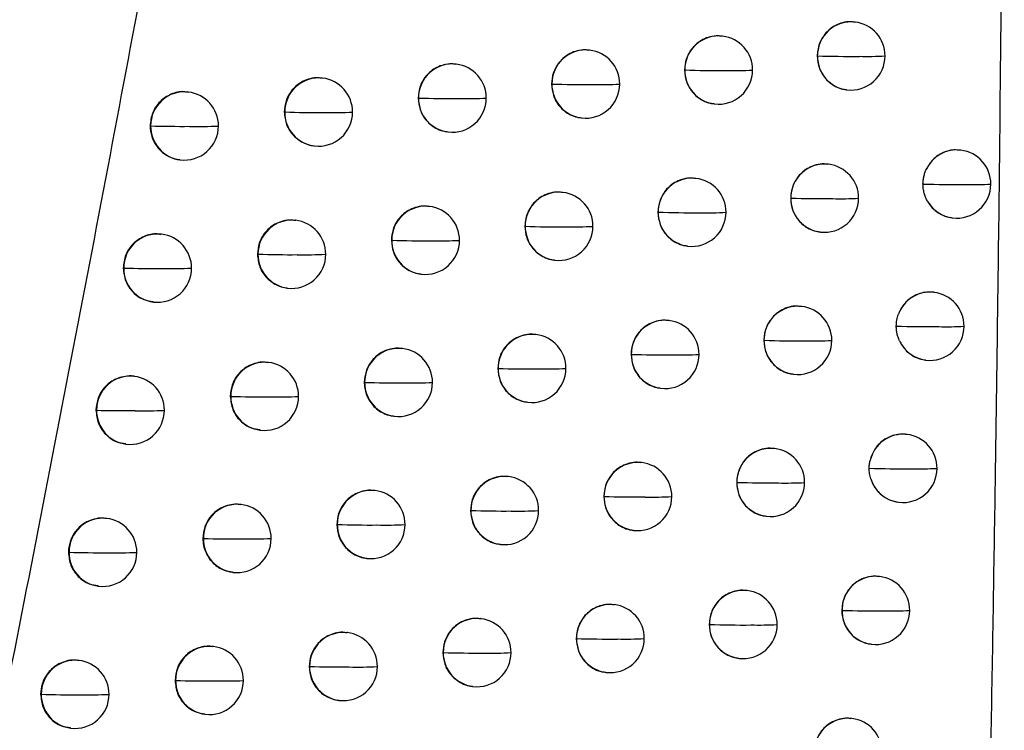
# Model space of a CAD drawing. Header units: millimetres. Extents: x 25 to 1229, y -261 to 1180.
# Tile 76 of 224: x 255 to 269, y 358 to 369. Entities that reach past the tile are written whole.
import ezdxf

# ---------------------------------------------------------------- set-up
doc = ezdxf.new("R2010")
doc.units = ezdxf.units.MM

msp = doc.modelspace()

# ---------------------------------------------------------------- linework, layer by layer
at = {"color": 7, "linetype": 'Continuous', "lineweight": 25}
for p, q in [((267.042, 368.605), (267.033, 368.606)), ((265.1, 368.399), (265.092, 368.4)), ((263.152, 368.193), (263.144, 368.194)), ((266.488, 368.109), (266.488, 368.109)), ((261.199, 367.988), (261.191, 367.989)), ((264.544, 367.903), (264.546, 367.902)), ((259.24, 367.783), (259.232, 367.784)), ((257.274, 367.58), (257.267, 367.581)), ((262.595, 367.697), (262.598, 367.697)), ((266.917, 367.613), (266.923, 367.612)), ((260.64, 367.492), (260.645, 367.491)), ((258.679, 367.288), (258.685, 367.287)), ((258.685, 367.287), (258.685, 367.287)), ((264.975, 367.407), (264.981, 367.406)), ((263.027, 367.201), (263.033, 367.2)), ((256.713, 367.084), (256.72, 367.083)), ((261.073, 366.996), (261.08, 366.995)), ((259.114, 366.791), (259.121, 366.791)), ((268.59, 366.729), (268.582, 366.73)), ((257.148, 366.588), (257.155, 366.587)), ((266.653, 366.522), (266.645, 366.523)), ((264.71, 366.315), (264.702, 366.316)), ((262.761, 366.11), (262.753, 366.111)), ((266.099, 366.025), (266.099, 366.025)), ((260.807, 365.905), (260.799, 365.906)), ((258.846, 365.7), (258.839, 365.701)), ((264.154, 365.819), (264.156, 365.819)), ((268.465, 365.737), (268.471, 365.736)), ((262.204, 365.614), (262.207, 365.613)), ((256.88, 365.497), (256.873, 365.498)), ((266.528, 365.53), (266.534, 365.529)), ((260.248, 365.409), (260.253, 365.408)), ((264.585, 365.323), (264.591, 365.322)), ((258.286, 365.205), (258.292, 365.204)), ((258.292, 365.204), (258.292, 365.204)), ((256.319, 365.001), (256.326, 365)), ((256.326, 365), (256.326, 365)), ((262.636, 365.118), (262.642, 365.117)), ((260.681, 364.913), (260.688, 364.912)), ((258.72, 364.708), (258.727, 364.708)), ((268.199, 364.646), (268.19, 364.647)), ((256.754, 364.505), (256.761, 364.504)), ((266.26, 364.439), (266.252, 364.44)), ((264.316, 364.233), (264.308, 364.234)), ((262.366, 364.027), (262.358, 364.028)), ((265.705, 363.943), (265.706, 363.942)), ((260.41, 363.822), (260.402, 363.823)), ((263.76, 363.737), (263.762, 363.736)), ((258.449, 363.618), (258.441, 363.619)), ((268.074, 363.654), (268.08, 363.653)), ((256.482, 363.415), (256.474, 363.416)), ((261.808, 363.531), (261.812, 363.531)), ((266.135, 363.447), (266.141, 363.446)), ((259.851, 363.327), (259.856, 363.326)), ((257.888, 363.123), (257.895, 363.122)), ((257.895, 363.122), (257.895, 363.122)), ((264.19, 363.241), (264.197, 363.24)), ((262.24, 363.035), (262.247, 363.034)), ((255.92, 362.919), (255.928, 362.918)), ((255.928, 362.918), (255.928, 362.918)), ((260.284, 362.83), (260.291, 362.83)), ((258.323, 362.626), (258.33, 362.625)), ((267.803, 362.564), (267.794, 362.565)), ((256.356, 362.423), (256.363, 362.422)), ((265.863, 362.357), (265.854, 362.358)), ((263.917, 362.151), (263.909, 362.152)), ((261.966, 361.946), (261.958, 361.947)), ((265.307, 361.861), (265.309, 361.861)), ((260.009, 361.741), (260.001, 361.742)), ((258.047, 361.537), (258.039, 361.538)), ((263.36, 361.655), (263.363, 361.655)), ((267.677, 361.572), (267.684, 361.571)), ((261.408, 361.45), (261.412, 361.449)), ((256.079, 361.334), (256.071, 361.334)), ((259.449, 361.245), (259.455, 361.245)), ((265.737, 361.365), (265.744, 361.364)), ((263.791, 361.159), (263.798, 361.158)), ((257.486, 361.041), (257.492, 361.04)), ((257.492, 361.04), (257.492, 361.041)), ((261.84, 360.954), (261.847, 360.953)), ((255.516, 360.838), (255.525, 360.837)), ((255.525, 360.837), (255.525, 360.837)), ((259.883, 360.749), (259.89, 360.748)), ((257.921, 360.545), (257.928, 360.544)), ((267.402, 360.483), (267.393, 360.484)), ((255.953, 360.342), (255.96, 360.341)), ((265.46, 360.276), (265.452, 360.277)), ((263.514, 360.07), (263.505, 360.071)), ((266.848, 359.986), (266.848, 359.986)), ((261.561, 359.865), (261.553, 359.866)), ((259.603, 359.66), (259.595, 359.661)), ((264.905, 359.78), (264.906, 359.78)), ((262.957, 359.574), (262.959, 359.574)), ((257.64, 359.456), (257.632, 359.457)), ((261.003, 359.369), (261.007, 359.368)), ((267.277, 359.49), (267.283, 359.49)), ((255.671, 359.253), (255.664, 359.254)), ((265.335, 359.284), (265.341, 359.283)), ((259.044, 359.165), (259.049, 359.164)), ((259.049, 359.164), (259.049, 359.164)), ((263.388, 359.078), (263.395, 359.077)), ((257.079, 358.961), (257.086, 358.96)), ((257.086, 358.96), (257.086, 358.96)), ((261.435, 358.873), (261.442, 358.872)), ((255.109, 358.758), (255.117, 358.757)), ((255.117, 358.757), (255.117, 358.757)), ((259.477, 358.668), (259.484, 358.667)), ((257.514, 358.464), (257.521, 358.464)), ((266.996, 358.402), (266.988, 358.403)), ((255.545, 358.261), (255.552, 358.26))]:
    msp.add_line(p, q, dxfattribs=at)
at = {"color": 7, "linetype": 'Continuous', "lineweight": 25, "flags": 128}
for points in [[(260.645, 367.491), (260.645, 367.491), (260.645, 367.492), (260.645, 367.492), (260.645, 367.492), (260.645, 367.492), (260.645, 367.492), (260.645, 367.492), (260.645, 367.492)], [(260.253, 365.408), (260.253, 365.408), (260.253, 365.408), (260.253, 365.408), (260.253, 365.408), (260.253, 365.408), (260.253, 365.408), (260.253, 365.409), (260.253, 365.409)], [(259.856, 363.326), (259.856, 363.326), (259.856, 363.326), (259.856, 363.326), (259.856, 363.326), (259.856, 363.326), (259.856, 363.326), (259.856, 363.326), (259.856, 363.326)], [(259.455, 361.245), (259.455, 361.245), (259.455, 361.245), (259.455, 361.245), (259.455, 361.245), (259.455, 361.245), (259.455, 361.245), (259.455, 361.245), (259.455, 361.245)]]:
    msp.add_lwpolyline(points, dxfattribs=at)
at = {"color": 7, "linetype": 'Continuous', "lineweight": 25}
for centre, radius, start, end in [((266.985, 368.111), 0.497, 83.4434, 180.2031), ((266.982, 368.109), 0.5, 359.8148, 83.1656), ((265.043, 367.905), 0.497, 83.4435, 180.2153), ((265.041, 367.902), 0.5, 359.8217, 83.1656), ((263.096, 367.699), 0.497, 83.4436, 180.2298), ((263.093, 367.697), 0.5, 359.8337, 83.1656), ((266.994, 385.002), 16.9, 268.2821, 270.3757), ((266.993, 368.108), 0.505, 179.7764, 179.8513), ((266.984, 368.105), 0.496, 179.5404, 262.9184), ((266.982, 368.109), 0.5, 263.1656, 359.8148), ((267.217, 373.971), 5.869, 268.9121, 272.5939), ((261.142, 367.494), 0.497, 83.4437, 180.2458), ((261.139, 367.491), 0.5, 359.8498, 83.1656), ((265.043, 383.724), 15.829, 268.1999, 270.4001), ((265.051, 367.901), 0.505, 179.7885, 179.8513), ((265.042, 367.898), 0.496, 179.5403, 262.9184), ((265.041, 367.902), 0.5, 263.1656, 359.8217), ((265.267, 373.696), 5.802, 268.8769, 272.6978), ((259.183, 367.289), 0.497, 83.4438, 180.262), ((259.18, 367.287), 0.5, 359.8689, 83.1656), ((257.218, 367.086), 0.497, 83.4439, 180.2774), ((257.215, 367.083), 0.5, 359.8899, 83.1656), ((263.086, 382.879), 15.19, 268.1593, 270.4154), ((263.104, 367.695), 0.505, 179.803, 179.8513), ((263.095, 367.693), 0.496, 179.5403, 262.9184), ((263.093, 367.697), 0.5, 263.1656, 359.8337), ((263.312, 373.561), 5.873, 268.8686, 272.7385), ((261.123, 382.396), 14.912, 268.1607, 270.4212), ((261.141, 367.487), 0.496, 179.5403, 262.9184), ((261.139, 367.491), 0.5, 263.1656, 359.8498), ((261.351, 373.562), 6.078, 268.886, 272.717), ((259.155, 382.258), 14.978, 268.2039, 270.417), ((259.182, 367.283), 0.496, 179.5403, 262.9185), ((259.18, 367.287), 0.5, 263.1656, 359.8689), ((259.384, 373.713), 6.434, 268.9281, 272.6346), ((257.181, 382.496), 15.419, 268.2893, 270.4025), ((257.217, 367.079), 0.496, 179.5395, 262.9185), ((257.215, 367.083), 0.5, 263.1656, 359.8899), ((257.411, 374.053), 6.978, 268.994, 272.4922), ((268.533, 366.237), 0.495, 83.3345, 154.6018), ((268.531, 366.232), 0.5, 359.8133, 83.1656), ((266.596, 366.028), 0.497, 83.4434, 180.2054), ((266.594, 366.025), 0.5, 359.8153, 83.1656), ((264.653, 365.821), 0.497, 83.4435, 180.218), ((264.651, 365.819), 0.5, 359.8231, 83.1656), ((268.553, 384.629), 18.404, 268.3955, 270.3377), ((268.531, 366.232), 0.5, 263.1656, 359.8133), ((268.771, 372.238), 6.013, 268.9546, 272.4788), ((262.705, 365.616), 0.497, 83.4436, 180.2327), ((262.702, 365.613), 0.5, 359.8358, 83.1656), ((266.604, 382.567), 16.549, 268.2532, 270.3835), ((266.605, 366.024), 0.505, 179.7787, 179.8513), ((266.595, 366.021), 0.496, 179.5404, 262.9184), ((266.594, 366.025), 0.5, 263.1656, 359.8153), ((266.826, 371.837), 5.82, 268.8976, 272.6329), ((260.75, 365.411), 0.497, 83.4437, 180.2486), ((260.747, 365.408), 0.5, 359.8522, 83.1656), ((268.531, 366.225), 0.493, 210.1995, 263.0874), ((258.79, 365.206), 0.497, 83.4438, 180.2646), ((258.787, 365.204), 0.5, 359.8715, 83.1656), ((264.651, 381.4), 15.588, 268.1795, 270.406), ((264.661, 365.818), 0.505, 179.7912, 179.8513), ((264.652, 365.815), 0.496, 179.5403, 262.9184), ((264.651, 365.819), 0.5, 263.1656, 359.8231), ((264.876, 371.591), 5.78, 268.8679, 272.724), ((262.693, 380.634), 15.029, 268.1467, 270.4195), ((262.713, 365.612), 0.505, 179.8059, 179.8513), ((262.704, 365.609), 0.496, 179.5403, 262.9184), ((262.702, 365.613), 0.5, 263.1656, 359.8358), ((262.92, 371.477), 5.872, 268.8642, 272.7533), ((256.823, 365.003), 0.497, 83.4439, 180.2782), ((256.821, 365), 0.5, 359.8925, 83.1656), ((260.73, 380.214), 14.813, 268.1549, 270.4236), ((260.749, 365.404), 0.496, 179.5403, 262.9184), ((260.747, 365.408), 0.5, 263.1656, 359.8522), ((260.958, 371.497), 6.097, 268.8856, 272.7219), ((258.76, 380.129), 14.932, 268.2043, 270.4179), ((258.789, 365.2), 0.496, 179.5403, 262.9185), ((258.787, 365.204), 0.5, 263.1656, 359.8715), ((258.99, 371.667), 6.471, 268.931, 272.6309), ((256.785, 380.418), 15.424, 268.295, 270.402), ((256.822, 364.996), 0.496, 179.5417, 262.9185), ((256.821, 365), 0.5, 263.1656, 359.8925), ((257.016, 372.028), 7.035, 268.9996, 272.4813), ((268.142, 364.154), 0.496, 83.3758, 159.8509), ((268.139, 364.149), 0.5, 359.8127, 83.1656), ((266.203, 363.945), 0.497, 83.4434, 180.2078), ((266.201, 363.942), 0.5, 359.8159, 83.1656), ((264.259, 363.739), 0.497, 83.4435, 180.2208), ((264.256, 363.736), 0.5, 359.8247, 83.1656), ((268.158, 381.937), 17.794, 268.3498, 270.3521), ((268.139, 364.149), 0.5, 263.1656, 359.8127), ((268.377, 370.077), 5.935, 268.9354, 272.5289), ((262.309, 363.533), 0.497, 83.4436, 180.2356), ((262.306, 363.531), 0.5, 359.838, 83.1656), ((260.353, 363.328), 0.497, 83.4437, 180.2514), ((266.208, 380.163), 16.228, 268.2262, 270.3909), ((266.211, 363.941), 0.505, 179.7811, 179.8513), ((266.202, 363.938), 0.496, 179.5404, 262.9184), ((266.201, 363.942), 0.5, 263.1656, 359.8159), ((266.432, 369.712), 5.778, 268.8844, 272.6691), ((268.139, 364.143), 0.493, 204.882, 263.0564), ((260.351, 363.326), 0.5, 359.8548, 83.1656), ((264.255, 379.096), 15.367, 268.1608, 270.4115), ((264.267, 363.735), 0.505, 179.794, 179.8513), ((264.258, 363.732), 0.496, 179.5403, 262.9184), ((264.256, 363.736), 0.5, 263.1656, 359.8247), ((264.48, 369.491), 5.763, 268.8598, 272.7477), ((258.392, 363.124), 0.497, 83.4438, 180.2672), ((258.389, 363.122), 0.5, 359.8742, 83.1656), ((256.425, 362.921), 0.497, 83.4439, 180.2782), ((256.422, 362.918), 0.5, 359.8951, 83.1656), ((262.296, 378.405), 14.882, 268.1355, 270.4232), ((262.317, 363.529), 0.505, 179.8088, 179.8513), ((262.308, 363.527), 0.496, 179.5403, 262.9184), ((262.306, 363.531), 0.5, 263.1656, 359.838), ((262.523, 369.399), 5.876, 268.8606, 272.766), ((260.331, 378.044), 14.725, 268.1504, 270.4257), ((260.352, 363.322), 0.496, 179.5403, 262.9184), ((260.351, 363.326), 0.5, 263.1656, 359.8548), ((260.56, 369.437), 6.119, 268.8858, 272.7251), ((258.361, 378.01), 14.896, 268.2058, 270.4185), ((258.391, 363.118), 0.496, 179.5403, 262.9185), ((258.389, 363.122), 0.5, 263.1656, 359.8742), ((258.591, 369.625), 6.511, 268.9345, 272.6258), ((256.385, 378.35), 15.438, 268.3016, 270.4012), ((256.424, 362.914), 0.496, 179.5439, 262.9185), ((256.422, 362.918), 0.5, 263.1656, 359.8951), ((256.616, 370.007), 7.097, 269.0057, 272.4692), ((267.745, 362.071), 0.496, 83.3499, 167.3502), ((267.743, 362.067), 0.5, 359.8125, 83.1656), ((265.806, 361.863), 0.497, 83.4434, 180.2103), ((265.803, 361.861), 0.5, 359.8168, 83.1656), ((263.86, 361.657), 0.497, 83.4435, 180.2236), ((263.857, 361.655), 0.5, 359.8264, 83.1656), ((261.909, 361.452), 0.497, 83.4436, 180.2385), ((267.758, 379.297), 17.236, 268.3057, 270.3664), ((267.743, 362.067), 0.5, 263.1656, 359.8125), ((267.979, 367.926), 5.866, 268.9176, 272.5757), ((261.906, 361.449), 0.5, 359.8402, 83.1656), ((265.809, 377.787), 15.933, 268.201, 270.3978), ((265.814, 361.859), 0.505, 179.7836, 179.8513), ((265.805, 361.857), 0.496, 179.5404, 262.9184), ((265.803, 361.861), 0.5, 263.1656, 359.8168), ((266.032, 367.594), 5.742, 268.8723, 272.7025), ((267.743, 362.061), 0.494, 197.3566, 263.052), ((259.952, 361.247), 0.497, 83.4437, 180.2542), ((259.949, 361.245), 0.5, 359.8574, 83.1656), ((257.99, 361.043), 0.497, 83.4439, 180.2697), ((257.987, 361.04), 0.5, 359.8768, 83.1656), ((263.854, 376.813), 15.165, 268.1436, 270.4167), ((263.868, 361.653), 0.505, 179.7968, 179.8513), ((263.859, 361.651), 0.496, 179.5403, 262.9184), ((263.857, 361.655), 0.5, 263.1656, 359.8264), ((264.08, 367.397), 5.751, 268.8527, 272.7691), ((261.894, 376.191), 14.749, 268.1256, 270.4267), ((261.917, 361.448), 0.505, 179.8117, 179.8513), ((261.908, 361.445), 0.496, 179.5403, 262.9184), ((261.906, 361.449), 0.5, 263.1656, 359.8402), ((262.121, 367.324), 5.883, 268.8579, 272.7768), ((256.022, 360.84), 0.497, 83.4439, 180.2782), ((256.019, 360.837), 0.5, 359.8977, 83.1656), ((259.928, 375.885), 14.648, 268.1471, 270.4275), ((259.951, 361.241), 0.496, 179.5403, 262.9184), ((259.949, 361.245), 0.5, 263.1656, 359.8574), ((260.157, 367.38), 6.144, 268.8868, 272.7266), ((257.957, 375.901), 14.868, 268.2082, 270.4188), ((257.989, 361.036), 0.496, 179.5403, 262.9185), ((257.987, 361.04), 0.5, 263.1656, 359.8768), ((258.187, 367.587), 6.554, 268.9385, 272.6194), ((255.981, 376.291), 15.46, 268.309, 270.4002), ((256.021, 360.833), 0.496, 179.546, 262.9185), ((256.019, 360.837), 0.5, 263.1656, 359.8977), ((256.212, 367.991), 7.161, 269.0122, 272.456), ((267.345, 359.989), 0.497, 83.4434, 180.2019), ((267.342, 359.986), 0.5, 359.8125, 83.1656), ((265.404, 359.782), 0.497, 83.4434, 180.2129), ((265.401, 359.78), 0.5, 359.8179, 83.1656), ((263.457, 359.576), 0.497, 83.4435, 180.2264), ((263.454, 359.574), 0.5, 359.8283, 83.1656), ((267.355, 376.731), 16.752, 268.2657, 270.3791), ((267.353, 359.985), 0.505, 179.7751, 179.8513), ((267.344, 359.982), 0.496, 179.5404, 262.9184), ((267.342, 359.986), 0.5, 263.1656, 359.8125), ((267.577, 365.785), 5.806, 268.9011, 272.6194), ((261.504, 359.371), 0.497, 83.4437, 180.2414), ((261.502, 359.368), 0.5, 359.8426, 83.1656), ((259.546, 359.166), 0.497, 83.4438, 180.257), ((259.544, 359.164), 0.5, 359.86, 83.1656), ((265.405, 375.436), 15.664, 268.1776, 270.4044), ((265.412, 359.778), 0.505, 179.7862, 179.8513), ((265.403, 359.776), 0.496, 179.5403, 262.9184), ((265.401, 359.78), 0.5, 263.1656, 359.8179), ((265.629, 365.483), 5.711, 268.8614, 272.7332), ((263.449, 374.547), 14.981, 268.128, 270.4215), ((263.465, 359.572), 0.505, 179.7996, 179.8513), ((263.456, 359.57), 0.496, 179.5403, 262.9184), ((263.454, 359.574), 0.5, 263.1656, 359.8283), ((263.675, 365.309), 5.743, 268.8466, 272.7883), ((257.583, 358.962), 0.497, 83.4439, 180.2721), ((257.58, 358.96), 0.5, 359.8795, 83.1656), ((261.488, 373.99), 14.629, 268.117, 270.4298), ((261.512, 359.367), 0.505, 179.8146, 179.8513), ((261.503, 359.365), 0.496, 179.5403, 262.9184), ((261.502, 359.368), 0.5, 263.1656, 359.8426), ((261.715, 365.254), 5.894, 268.8559, 272.7857), ((255.614, 358.759), 0.497, 83.444, 180.2782), ((255.612, 358.757), 0.5, 359.9003, 83.1656), ((259.521, 373.738), 14.581, 268.1448, 270.4291), ((259.545, 359.16), 0.496, 179.5403, 262.9185), ((259.544, 359.164), 0.5, 263.1656, 359.86), ((259.75, 365.328), 6.172, 268.8883, 272.7265), ((257.549, 373.802), 14.849, 268.2115, 270.4189), ((257.582, 358.956), 0.496, 179.5402, 262.9185), ((257.58, 358.96), 0.5, 263.1656, 359.8795), ((257.78, 365.553), 6.601, 268.943, 272.6116), ((255.572, 374.241), 15.491, 268.3171, 270.399), ((255.613, 358.753), 0.496, 179.548, 262.9186), ((255.612, 358.757), 0.5, 263.1656, 359.9003), ((255.804, 365.978), 7.229, 269.019, 272.4418), ((266.94, 357.908), 0.497, 83.4434, 180.2041), ((266.937, 357.906), 0.5, 359.8128, 83.1656)]:
    msp.add_arc(centre, radius, start, end, dxfattribs=at)
for points, knots in [([(250.228, 337.799), (250.443, 338.782), (250.873, 340.744), (251.504, 343.68), (252.124, 346.602), (252.731, 349.51), (253.327, 352.404), (253.911, 355.283), (254.483, 358.147), (255.044, 360.997), (255.593, 363.833), (256.131, 366.654), (256.658, 369.46), (257.174, 372.252), (257.679, 375.029), (258.174, 377.791), (258.657, 380.539), (259.131, 383.272), (259.594, 385.99), (260.046, 388.693), (260.489, 391.381), (260.922, 394.054), (261.345, 396.712), (261.758, 399.356), (262.162, 401.984), (262.557, 404.597), (262.942, 407.195), (263.318, 409.779), (263.685, 412.347), (264.043, 414.899), (264.276, 416.596), (264.392, 417.442)], [0, 0, 0, 0, 0.037324, 0.074443, 0.111358, 0.148069, 0.184577, 0.220881, 0.256981, 0.292878, 0.328572, 0.364063, 0.399351, 0.434437, 0.46932, 0.504, 0.538478, 0.572754, 0.606828, 0.6407, 0.67437, 0.707838, 0.741105, 0.774171, 0.807035, 0.839698, 0.87216, 0.904421, 0.936481, 0.968341, 1, 1, 1, 1]), ([(268.773, 345.884), (268.808, 347.312), (268.876, 350.11), (268.964, 354.221), (269.038, 358.16), (269.1, 361.926), (269.149, 365.52), (269.186, 368.941), (269.211, 372.189), (269.226, 375.265), (269.228, 377.258), (269.228, 378.226)], [0, 0, 0, 0, 0.132465, 0.259593, 0.381382, 0.497832, 0.608944, 0.714716, 0.81515, 0.910244, 1, 1, 1, 1]), ([(267.033, 368.603), (267.014, 368.606), (266.956, 368.615), (266.863, 368.6), (266.743, 368.556), (266.642, 368.482), (266.567, 368.387), (266.505, 368.27), (266.494, 368.173), (266.488, 368.109)], [0, 0, 0, 0, 0.069686, 0.213054, 0.338491, 0.534816, 0.656136, 0.774261, 1, 1, 1, 1]), ([(265.091, 368.396), (265.072, 368.399), (265.015, 368.408), (264.919, 368.393), (264.813, 368.354), (264.724, 368.294), (264.634, 368.202), (264.56, 368.069), (264.549, 367.955), (264.544, 367.903)], [0, 0, 0, 0, 0.0695656, 0.2125182, 0.3479054, 0.4757277, 0.5959873, 0.8129167, 1, 1, 1, 1]), ([(263.144, 368.19), (263.125, 368.193), (263.067, 368.203), (262.971, 368.187), (262.866, 368.149), (262.777, 368.089), (262.686, 367.997), (262.611, 367.864), (262.6, 367.75), (262.595, 367.697)], [0, 0, 0, 0, 0.069493, 0.211677, 0.346524, 0.474034, 0.594204, 0.811608, 1, 1, 1, 1]), ([(266.488, 368.109), (266.494, 368.045), (266.504, 367.947), (266.566, 367.831), (266.642, 367.734), (266.745, 367.662), (266.846, 367.622), (266.899, 367.618), (266.917, 367.616)], [0, 0, 0, 0, 0.2641189, 0.401058, 0.5408904, 0.7777044, 0.9213926, 1, 1, 1, 1]), ([(261.19, 367.985), (261.171, 367.988), (261.114, 367.998), (261.018, 367.982), (260.913, 367.944), (260.824, 367.886), (260.732, 367.793), (260.656, 367.661), (260.645, 367.546), (260.64, 367.492)], [0, 0, 0, 0, 0.069445, 0.210577, 0.34468, 0.471751, 0.591787, 0.809815, 1, 1, 1, 1]), ([(264.544, 367.903), (264.549, 367.847), (264.56, 367.73), (264.637, 367.597), (264.729, 367.506), (264.817, 367.45), (264.902, 367.416), (264.956, 367.412), (264.975, 367.41)], [0, 0, 0, 0, 0.226953, 0.482247, 0.621234, 0.767425, 0.920825, 1, 1, 1, 1]), ([(259.231, 367.781), (259.212, 367.784), (259.155, 367.793), (259.06, 367.778), (258.956, 367.741), (258.867, 367.684), (258.774, 367.593), (258.696, 367.459), (258.685, 367.343), (258.679, 367.288)], [0, 0, 0, 0, 0.0694148, 0.2080584, 0.3403885, 0.4664015, 0.5860943, 0.8055583, 1, 1, 1, 1]), ([(257.265, 367.573), (257.246, 367.577), (257.165, 367.597), (257.014, 367.555), (256.851, 367.448), (256.736, 367.28), (256.72, 367.15), (256.713, 367.084)], [0, 0, 0, 0, 0.0696259, 0.3022195, 0.534813, 0.7674065, 1, 1, 1, 1]), ([(262.595, 367.697), (262.6, 367.641), (262.612, 367.523), (262.69, 367.389), (262.783, 367.298), (262.871, 367.244), (262.955, 367.21), (263.009, 367.206), (263.027, 367.204)], [0, 0, 0, 0, 0.230624, 0.487159, 0.625838, 0.771089, 0.922917, 1, 1, 1, 1]), ([(260.64, 367.492), (260.646, 367.434), (260.658, 367.314), (260.74, 367.179), (260.834, 367.089), (260.922, 367.036), (261.004, 367.005), (261.056, 367), (261.073, 366.999)], [0, 0, 0, 0, 0.238087, 0.497129, 0.635191, 0.778563, 0.927248, 1, 1, 1, 1]), ([(258.679, 367.288), (258.686, 367.225), (258.7, 367.098), (258.808, 366.932), (258.944, 366.837), (259.052, 366.799), (259.099, 366.795), (259.114, 366.794)], [0, 0, 0, 0, 0.2583793, 0.5244799, 0.7983046, 0.93884, 1, 1, 1, 1]), ([(256.713, 367.084), (256.717, 367.032), (256.726, 366.933), (256.789, 366.806), (256.869, 366.712), (256.975, 366.637), (257.071, 366.596), (257.136, 366.591), (257.149, 366.59)], [0, 0, 0, 0, 0.215396, 0.407984, 0.577712, 0.724533, 0.948556, 1, 1, 1, 1]), ([(268.581, 366.726), (268.551, 366.729), (268.488, 366.737), (268.404, 366.719), (268.348, 366.699), (268.32, 366.687), (268.261, 366.657), (268.168, 366.59), (268.112, 366.495), (268.086, 366.45)], [0, 0, 0, 0, 0.152942, 0.315679, 0.420385, 0.450937, 0.466933, 0.747726, 1, 1, 1, 1]), ([(266.644, 366.519), (266.625, 366.522), (266.568, 366.531), (266.472, 366.515), (266.367, 366.476), (266.278, 366.417), (266.187, 366.324), (266.114, 366.191), (266.104, 366.078), (266.099, 366.025)], [0, 0, 0, 0, 0.069651, 0.213155, 0.348926, 0.476968, 0.597285, 0.813861, 1, 1, 1, 1]), ([(268.037, 366.233), (268.038, 366.252), (268.039, 366.289), (268.049, 366.344), (268.064, 366.398), (268.079, 366.432), (268.086, 366.45)], [0, 0, 0, 0, 0.2522382, 0.5008495, 0.7490336, 1, 1, 1, 1]), ([(264.701, 366.313), (264.683, 366.316), (264.625, 366.325), (264.529, 366.309), (264.424, 366.271), (264.334, 366.211), (264.244, 366.118), (264.17, 365.986), (264.159, 365.872), (264.154, 365.819)], [0, 0, 0, 0, 0.0695474, 0.2123688, 0.3476644, 0.4754345, 0.5956803, 0.8126932, 1, 1, 1, 1]), ([(268.105, 365.977), (268.095, 365.997), (268.074, 366.036), (268.053, 366.1), (268.04, 366.165), (268.038, 366.21), (268.037, 366.233)], [0, 0, 0, 0, 0.251876, 0.499389, 0.747215, 1, 1, 1, 1]), ([(262.753, 366.107), (262.734, 366.11), (262.676, 366.119), (262.58, 366.104), (262.475, 366.065), (262.386, 366.006), (262.295, 365.914), (262.22, 365.781), (262.209, 365.667), (262.204, 365.614)], [0, 0, 0, 0, 0.069481, 0.211511, 0.34625, 0.473696, 0.593848, 0.811345, 1, 1, 1, 1]), ([(266.099, 366.025), (266.104, 365.971), (266.114, 365.854), (266.191, 365.721), (266.282, 365.63), (266.37, 365.574), (266.455, 365.539), (266.51, 365.534), (266.528, 365.533)], [0, 0, 0, 0, 0.225143, 0.479819, 0.618961, 0.765624, 0.919819, 1, 1, 1, 1]), ([(260.798, 365.902), (260.779, 365.905), (260.722, 365.914), (260.626, 365.899), (260.521, 365.861), (260.432, 365.803), (260.34, 365.711), (260.264, 365.578), (260.253, 365.463), (260.248, 365.409)], [0, 0, 0, 0, 0.069438, 0.210326, 0.344256, 0.471225, 0.591228, 0.809398, 1, 1, 1, 1]), ([(268.105, 365.977), (268.135, 365.935), (268.198, 365.845), (268.296, 365.786), (268.377, 365.755), (268.417, 365.742), (268.455, 365.739), (268.466, 365.739)], [0, 0, 0, 0, 0.341317, 0.721379, 0.74306, 0.92601, 1, 1, 1, 1]), ([(258.838, 365.697), (258.819, 365.701), (258.762, 365.71), (258.668, 365.695), (258.564, 365.659), (258.475, 365.602), (258.382, 365.511), (258.303, 365.377), (258.291, 365.26), (258.286, 365.205)], [0, 0, 0, 0, 0.069411, 0.207077, 0.338709, 0.464305, 0.583861, 0.803885, 1, 1, 1, 1]), ([(264.154, 365.819), (264.159, 365.764), (264.17, 365.647), (264.247, 365.513), (264.339, 365.422), (264.428, 365.367), (264.512, 365.333), (264.567, 365.328), (264.585, 365.327)], [0, 0, 0, 0, 0.2273624, 0.4827961, 0.6217475, 0.7678295, 0.9210482, 1, 1, 1, 1]), ([(262.204, 365.614), (262.209, 365.558), (262.22, 365.439), (262.3, 365.305), (262.392, 365.215), (262.481, 365.16), (262.564, 365.127), (262.618, 365.122), (262.636, 365.121)], [0, 0, 0, 0, 0.2314136, 0.4882143, 0.6268268, 0.7718771, 0.9233677, 1, 1, 1, 1]), ([(256.871, 365.49), (256.852, 365.494), (256.771, 365.514), (256.619, 365.472), (256.456, 365.365), (256.341, 365.197), (256.326, 365.067), (256.319, 365.001)], [0, 0, 0, 0, 0.069626, 0.302219, 0.534813, 0.767406, 1, 1, 1, 1]), ([(260.248, 365.409), (260.254, 365.351), (260.265, 365.23), (260.348, 365.094), (260.443, 365.005), (260.531, 364.953), (260.612, 364.921), (260.664, 364.917), (260.681, 364.916)], [0, 0, 0, 0, 0.239888, 0.499534, 0.637447, 0.780367, 0.928296, 1, 1, 1, 1]), ([(258.286, 365.205), (258.293, 365.141), (258.307, 365.012), (258.418, 364.845), (258.554, 364.752), (258.661, 364.715), (258.707, 364.712), (258.721, 364.711)], [0, 0, 0, 0, 0.264582, 0.532764, 0.804553, 0.942489, 1, 1, 1, 1]), ([(256.319, 365.001), (256.326, 364.936), (256.34, 364.805), (256.455, 364.64), (256.601, 364.533), (256.71, 364.519), (256.756, 364.513)], [0, 0, 0, 0, 0.270159, 0.540319, 0.810479, 1, 1, 1, 1]), ([(268.19, 364.645), (268.156, 364.648), (268.09, 364.653), (267.986, 364.63), (267.868, 364.578), (267.749, 364.477), (267.7, 364.374), (267.676, 364.324)], [0, 0, 0, 0, 0.158761, 0.30723, 0.48633, 0.755223, 1, 1, 1, 1]), ([(266.251, 364.436), (266.232, 364.439), (266.175, 364.449), (266.079, 364.433), (265.973, 364.394), (265.884, 364.334), (265.794, 364.241), (265.721, 364.109), (265.71, 363.995), (265.705, 363.943)], [0, 0, 0, 0, 0.069626, 0.213003, 0.348687, 0.476679, 0.596985, 0.813645, 1, 1, 1, 1]), ([(267.645, 364.15), (267.647, 364.18), (267.649, 364.239), (267.667, 364.296), (267.676, 364.324)], [0, 0, 0, 0, 0.500101, 1, 1, 1, 1]), ([(264.307, 364.23), (264.288, 364.233), (264.231, 364.242), (264.135, 364.227), (264.029, 364.188), (263.94, 364.129), (263.849, 364.036), (263.775, 363.904), (263.764, 363.789), (263.76, 363.737)], [0, 0, 0, 0, 0.069531, 0.212218, 0.347419, 0.475136, 0.595367, 0.812464, 1, 1, 1, 1]), ([(267.692, 363.935), (267.685, 363.952), (267.67, 363.986), (267.656, 364.04), (267.647, 364.094), (267.646, 364.131), (267.645, 364.15)], [0, 0, 0, 0, 0.251675, 0.500112, 0.748494, 1, 1, 1, 1]), ([(262.357, 364.024), (262.338, 364.028), (262.281, 364.037), (262.185, 364.021), (262.08, 363.983), (261.99, 363.924), (261.899, 363.832), (261.824, 363.699), (261.813, 363.584), (261.808, 363.531)], [0, 0, 0, 0, 0.069471, 0.211337, 0.34596, 0.473339, 0.593471, 0.811067, 1, 1, 1, 1]), ([(260.402, 363.82), (260.383, 363.823), (260.325, 363.832), (260.23, 363.817), (260.125, 363.779), (260.035, 363.721), (259.943, 363.629), (259.867, 363.496), (259.856, 363.38), (259.851, 363.327)], [0, 0, 0, 0, 0.069431, 0.210039, 0.343769, 0.470618, 0.590584, 0.808918, 1, 1, 1, 1]), ([(265.705, 363.943), (265.71, 363.888), (265.721, 363.771), (265.797, 363.638), (265.889, 363.547), (265.977, 363.491), (266.061, 363.456), (266.116, 363.452), (266.135, 363.45)], [0, 0, 0, 0, 0.225396, 0.480161, 0.619279, 0.765871, 0.919947, 1, 1, 1, 1]), ([(267.692, 363.935), (267.719, 363.888), (267.776, 363.789), (267.903, 363.701), (268.008, 363.661), (268.06, 363.657), (268.074, 363.656)], [0, 0, 0, 0, 0.323074, 0.678122, 0.914387, 1, 1, 1, 1]), ([(263.76, 363.737), (263.765, 363.681), (263.775, 363.564), (263.853, 363.431), (263.945, 363.339), (264.033, 363.284), (264.118, 363.25), (264.172, 363.246), (264.191, 363.244)], [0, 0, 0, 0, 0.227818, 0.483407, 0.622319, 0.768281, 0.9213, 1, 1, 1, 1]), ([(258.44, 363.615), (258.421, 363.618), (258.365, 363.628), (258.271, 363.613), (258.168, 363.578), (258.079, 363.521), (257.985, 363.431), (257.905, 363.297), (257.894, 363.179), (257.888, 363.123)], [0, 0, 0, 0, 0.069408, 0.205506, 0.336019, 0.460944, 0.58028, 0.801202, 1, 1, 1, 1]), ([(256.474, 363.415), (256.472, 363.415), (256.432, 363.425), (256.352, 363.418), (256.245, 363.393), (256.128, 363.335), (256.023, 363.237), (255.938, 363.089), (255.926, 362.98), (255.92, 362.919)], [0, 0, 0, 0, 0.005977, 0.148347, 0.280385, 0.402082, 0.613568, 0.783992, 1, 1, 1, 1]), ([(261.808, 363.531), (261.813, 363.475), (261.825, 363.356), (261.904, 363.222), (261.997, 363.132), (262.085, 363.077), (262.169, 363.044), (262.222, 363.04), (262.24, 363.038)], [0, 0, 0, 0, 0.232309, 0.489411, 0.627949, 0.772772, 0.923882, 1, 1, 1, 1]), ([(259.851, 363.327), (259.857, 363.268), (259.869, 363.146), (259.952, 363.011), (260.047, 362.922), (260.135, 362.87), (260.216, 362.839), (260.268, 362.835), (260.285, 362.833)], [0, 0, 0, 0, 0.242016, 0.502376, 0.6401138, 0.7825004, 0.9295366, 1, 1, 1, 1]), ([(257.888, 363.123), (257.896, 363.056), (257.91, 362.924), (258.026, 362.76), (258.171, 362.654), (258.28, 362.64), (258.324, 362.634)], [0, 0, 0, 0, 0.272998, 0.544113, 0.813349, 1, 1, 1, 1]), ([(255.92, 362.919), (255.927, 362.854), (255.942, 362.723), (256.056, 362.558), (256.202, 362.451), (256.312, 362.437), (256.357, 362.431)], [0, 0, 0, 0, 0.270154, 0.540311, 0.81047, 1, 1, 1, 1]), ([(267.794, 362.564), (267.79, 362.564), (267.748, 362.574), (267.672, 362.566), (267.558, 362.539), (267.435, 362.471), (267.318, 362.349), (267.28, 362.235), (267.262, 362.18)], [0, 0, 0, 0, 0.017905, 0.180866, 0.317244, 0.509605, 0.764314, 1, 1, 1, 1]), ([(265.854, 362.354), (265.835, 362.357), (265.777, 362.367), (265.681, 362.351), (265.576, 362.312), (265.487, 362.252), (265.396, 362.16), (265.323, 362.027), (265.312, 361.913), (265.307, 361.861)], [0, 0, 0, 0, 0.069595, 0.212845, 0.348442, 0.476385, 0.596679, 0.813425, 1, 1, 1, 1]), ([(263.908, 362.148), (263.889, 362.151), (263.832, 362.161), (263.736, 362.145), (263.63, 362.106), (263.541, 362.047), (263.45, 361.955), (263.376, 361.822), (263.365, 361.708), (263.36, 361.655)], [0, 0, 0, 0, 0.069516, 0.212064, 0.347169, 0.474829, 0.595045, 0.812229, 1, 1, 1, 1]), ([(267.249, 362.068), (267.249, 362.087), (267.25, 362.125), (267.258, 362.161), (267.262, 362.18)], [0, 0, 0, 0, 0.500067, 1, 1, 1, 1]), ([(261.957, 361.943), (261.938, 361.946), (261.881, 361.955), (261.785, 361.94), (261.68, 361.902), (261.59, 361.843), (261.499, 361.75), (261.423, 361.618), (261.413, 361.503), (261.408, 361.45)], [0, 0, 0, 0, 0.069461, 0.211152, 0.345652, 0.472958, 0.593068, 0.810768, 1, 1, 1, 1]), ([(267.272, 361.914), (267.265, 361.939), (267.251, 361.989), (267.25, 362.042), (267.249, 362.068)], [0, 0, 0, 0, 0.500086, 1, 1, 1, 1]), ([(265.307, 361.861), (265.312, 361.806), (265.323, 361.689), (265.4, 361.556), (265.491, 361.465), (265.579, 361.409), (265.664, 361.374), (265.719, 361.37), (265.738, 361.368)], [0, 0, 0, 0, 0.225676, 0.480538, 0.619631, 0.766146, 0.920092, 1, 1, 1, 1]), ([(267.272, 361.914), (267.295, 361.861), (267.341, 361.75), (267.469, 361.64), (267.587, 361.585), (267.655, 361.577), (267.678, 361.574)], [0, 0, 0, 0, 0.302378, 0.629297, 0.875806, 1, 1, 1, 1]), ([(260.001, 361.738), (259.982, 361.741), (259.924, 361.751), (259.829, 361.735), (259.724, 361.698), (259.634, 361.64), (259.542, 361.548), (259.466, 361.415), (259.455, 361.299), (259.449, 361.245)], [0, 0, 0, 0, 0.069426, 0.2097, 0.343192, 0.4699, 0.58982, 0.808347, 1, 1, 1, 1]), ([(258.038, 361.534), (258.019, 361.537), (257.964, 361.546), (257.871, 361.532), (257.77, 361.498), (257.681, 361.443), (257.586, 361.354), (257.504, 361.219), (257.492, 361.099), (257.486, 361.041)], [0, 0, 0, 0, 0.069407, 0.202498, 0.330865, 0.454505, 0.573418, 0.79606, 1, 1, 1, 1]), ([(263.36, 361.655), (263.365, 361.6), (263.376, 361.482), (263.454, 361.348), (263.546, 361.258), (263.635, 361.202), (263.719, 361.168), (263.773, 361.164), (263.792, 361.162)], [0, 0, 0, 0, 0.228327, 0.484088, 0.622957, 0.768787, 0.921584, 1, 1, 1, 1]), ([(261.408, 361.45), (261.413, 361.393), (261.424, 361.274), (261.504, 361.14), (261.598, 361.05), (261.686, 360.996), (261.769, 360.963), (261.822, 360.958), (261.84, 360.957)], [0, 0, 0, 0, 0.233331, 0.490777, 0.629229, 0.773793, 0.924471, 1, 1, 1, 1]), ([(256.071, 361.332), (256.052, 361.334), (255.992, 361.343), (255.893, 361.327), (255.785, 361.287), (255.694, 361.226), (255.604, 361.132), (255.531, 361.001), (255.521, 360.889), (255.516, 360.838)], [0, 0, 0, 0, 0.069452, 0.215807, 0.353644, 0.482956, 0.603736, 0.818784, 1, 1, 1, 1]), ([(259.449, 361.245), (259.455, 361.186), (259.468, 361.063), (259.553, 360.927), (259.648, 360.839), (259.735, 360.788), (259.816, 360.757), (259.867, 360.753), (259.883, 360.752)], [0, 0, 0, 0, 0.244562, 0.505777, 0.643305, 0.785054, 0.931024, 1, 1, 1, 1]), ([(257.486, 361.041), (257.488, 361.007), (257.492, 360.938), (257.534, 360.808), (257.629, 360.672), (257.775, 360.57), (257.88, 360.557), (257.922, 360.552)], [0, 0, 0, 0, 0.143998, 0.285581, 0.560132, 0.825167, 1, 1, 1, 1]), ([(255.516, 360.838), (255.524, 360.773), (255.538, 360.641), (255.653, 360.477), (255.799, 360.37), (255.909, 360.355), (255.954, 360.349)], [0, 0, 0, 0, 0.270148, 0.540301, 0.81046, 1, 1, 1, 1]), ([(267.393, 360.48), (267.374, 360.483), (267.316, 360.492), (267.223, 360.477), (267.103, 360.433), (267.002, 360.359), (266.927, 360.264), (266.865, 360.148), (266.854, 360.05), (266.848, 359.986)], [0, 0, 0, 0, 0.069692, 0.213237, 0.338733, 0.534819, 0.656164, 0.774296, 1, 1, 1, 1]), ([(265.452, 360.273), (265.433, 360.276), (265.375, 360.286), (265.279, 360.27), (265.174, 360.231), (265.085, 360.172), (264.994, 360.079), (264.92, 359.946), (264.91, 359.832), (264.905, 359.78)], [0, 0, 0, 0, 0.069574, 0.212695, 0.348201, 0.476094, 0.596375, 0.813204, 1, 1, 1, 1]), ([(263.505, 360.067), (263.486, 360.07), (263.428, 360.08), (263.332, 360.064), (263.227, 360.026), (263.138, 359.966), (263.047, 359.874), (262.972, 359.741), (262.962, 359.627), (262.957, 359.574)], [0, 0, 0, 0, 0.069502, 0.211907, 0.346912, 0.474514, 0.594713, 0.811985, 1, 1, 1, 1]), ([(266.848, 359.986), (266.854, 359.922), (266.864, 359.824), (266.926, 359.708), (267.002, 359.612), (267.104, 359.54), (267.206, 359.5), (267.258, 359.495), (267.277, 359.494)], [0, 0, 0, 0, 0.263998, 0.400965, 0.540885, 0.777228, 0.921033, 1, 1, 1, 1]), ([(261.553, 359.862), (261.534, 359.865), (261.476, 359.875), (261.38, 359.859), (261.275, 359.821), (261.186, 359.762), (261.094, 359.67), (261.019, 359.537), (261.008, 359.422), (261.003, 359.369)], [0, 0, 0, 0, 0.0694526, 0.2109535, 0.3453188, 0.4725454, 0.5926309, 0.8104439, 1, 1, 1, 1]), ([(259.595, 359.657), (259.576, 359.661), (259.519, 359.67), (259.423, 359.655), (259.319, 359.617), (259.229, 359.559), (259.137, 359.468), (259.06, 359.335), (259.049, 359.219), (259.044, 359.165)], [0, 0, 0, 0, 0.069421, 0.209286, 0.342488, 0.469023, 0.588886, 0.807649, 1, 1, 1, 1]), ([(264.905, 359.78), (264.91, 359.725), (264.921, 359.608), (264.997, 359.475), (265.089, 359.384), (265.177, 359.328), (265.262, 359.293), (265.317, 359.289), (265.335, 359.287)], [0, 0, 0, 0, 0.225987, 0.480954, 0.62002, 0.766451, 0.920256, 1, 1, 1, 1]), ([(262.957, 359.574), (262.962, 359.519), (262.973, 359.401), (263.051, 359.267), (263.143, 359.176), (263.231, 359.121), (263.315, 359.087), (263.37, 359.083), (263.388, 359.081)], [0, 0, 0, 0, 0.228898, 0.484852, 0.623672, 0.769355, 0.921905, 1, 1, 1, 1]), ([(257.632, 359.453), (257.613, 359.457), (257.559, 359.466), (257.471, 359.453), (257.374, 359.422), (257.286, 359.371), (257.189, 359.285), (257.099, 359.148), (257.086, 359.022), (257.079, 358.961)], [0, 0, 0, 0, 0.069415, 0.194112, 0.316488, 0.436544, 0.554278, 0.781722, 1, 1, 1, 1]), ([(261.003, 359.369), (261.008, 359.312), (261.02, 359.193), (261.1, 359.058), (261.194, 358.968), (261.282, 358.915), (261.365, 358.882), (261.418, 358.877), (261.436, 358.876)], [0, 0, 0, 0, 0.234505, 0.492345, 0.6307, 0.774968, 0.92515, 1, 1, 1, 1]), ([(255.663, 359.251), (255.644, 359.254), (255.585, 359.263), (255.486, 359.247), (255.378, 359.207), (255.288, 359.146), (255.197, 359.053), (255.124, 358.921), (255.113, 358.809), (255.109, 358.758)], [0, 0, 0, 0, 0.069429, 0.214864, 0.352044, 0.480962, 0.601614, 0.817194, 1, 1, 1, 1]), ([(259.044, 359.165), (259.05, 359.105), (259.062, 358.981), (259.148, 358.845), (259.244, 358.757), (259.332, 358.706), (259.411, 358.676), (259.462, 358.672), (259.478, 358.671)], [0, 0, 0, 0, 0.247656, 0.509908, 0.647183, 0.788158, 0.932834, 1, 1, 1, 1]), ([(257.079, 358.961), (257.086, 358.895), (257.101, 358.764), (257.215, 358.6), (257.361, 358.492), (257.47, 358.478), (257.516, 358.472)], [0, 0, 0, 0, 0.270223, 0.5404447, 0.8106667, 1, 1, 1, 1]), ([(255.109, 358.758), (255.116, 358.692), (255.131, 358.561), (255.245, 358.397), (255.391, 358.289), (255.501, 358.275), (255.547, 358.269)], [0, 0, 0, 0, 0.270142, 0.540291, 0.810449, 1, 1, 1, 1]), ([(266.987, 358.4), (266.969, 358.403), (266.911, 358.412), (266.815, 358.396), (266.71, 358.357), (266.621, 358.297), (266.53, 358.204), (266.457, 358.072), (266.447, 357.958), (266.442, 357.906)], [0, 0, 0, 0, 0.0696568, 0.213298, 0.3491668, 0.4772662, 0.5976012, 0.8140962, 1, 1, 1, 1])]:
    msp.add_open_spline(points, degree=3, knots=knots, dxfattribs=at)

doc.saveas('drawing.dxf')
